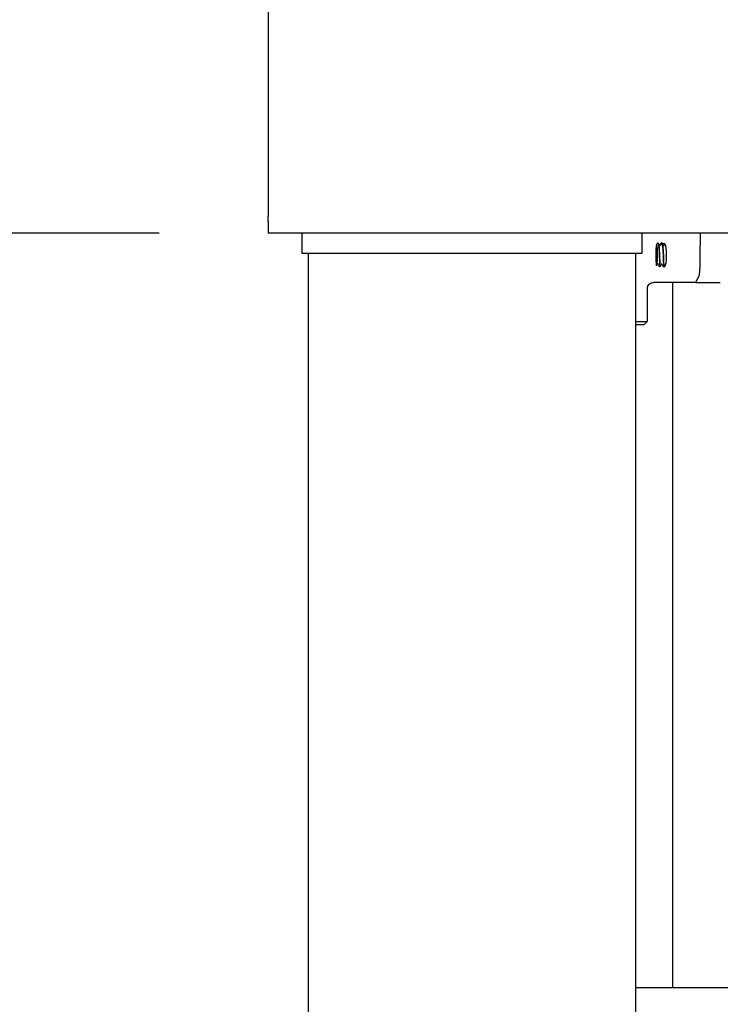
# Model space of a CAD drawing. Header units: inches. Extents: x 24 to 1128, y -58 to 748.
# Tile 91 of 256: x 121 to 134, y 338 to 356. Entities that reach past the tile are written whole.
import ezdxf

# ---------------------------------------------------------------- set-up
doc = ezdxf.new("R2010")
doc.units = ezdxf.units.IN
doc.header["$LTSCALE"] = 32
doc.header["$MEASUREMENT"] = 0
doc.layers.add('Dimension (ANSI)', color=7, linetype='Continuous', lineweight=25)
doc.layers.add('Visible (ANSI)', color=7, linetype='Continuous', lineweight=30)
doc.styles.add('Note Text (ANSI)', font='tahoma.ttf')
doc.dimstyles.new('SB Fraction-16 (ANSI)', dxfattribs={"dimscale": 32, "dimtxt": 0.125, "dimasz": 0.098425, "dimexe": 0.125, "dimexo": 0.0625, "dimgap": 0.031496, "dimtad": 0, "dimtih": 1, "dimtoh": 1, "dimdec": 4, "dimrnd": 1e-08, "dimzin": 0, "dimdsep": 46, "dimlunit": 5, "dimtxsty": 'Note Text (ANSI)', "dimcen": 0.09, "dimdle": 0.393701, "dimclrd": 256, "dimclre": 256, "dimclrt": 256, "dimadec": 0, "dimazin": 3, "dimtfac": 0.96, "dimtofl": 0, "dimtmove": 0, "dimatfit": 3, "dimfxl": 1, "dimfrac": 2, "dimtolj": 1, "dimtzin": 12, "dimlwd": -1, "dimlwe": -1, "dimarcsym": 0})

# ---------------------------------------------------------------- blocks, each defined once
blk = doc.blocks.new('*D15')
at = {"layer": 'Defpoints', "color": 0, "transparency": 16777216}
for p in [(141.305, 427.984), (104.311, 351.984), (125.225, 351.984)]:
    blk.add_point(p, dxfattribs=at)
at = {"layer": 'Dimension (ANSI)', "transparency": 16777216}
for p, q in [((139.305, 427.984), (100.311, 427.984)), ((104.311, 424.834), (104.311, 393.071)), ((104.311, 355.133), (104.311, 386.897)), ((123.225, 351.984), (100.311, 351.984))]:
    blk.add_line(p, q, dxfattribs=at)
for points in [[(103.786, 424.834), (104.836, 424.834), (104.311, 427.984)], [(103.786, 355.133), (104.836, 355.133), (104.311, 351.984)]]:
    blk.add_solid(points, dxfattribs=at)
at = {"layer": 'Dimension (ANSI)', "transparency": 16777216, "insert": (101.531, 392.063), "char_height": 4, "attachment_point": 1, "style": 'Note Text (ANSI)'}
blk.add_mtext('\\A1;76', dxfattribs=at)
blk = doc.blocks.new('*D16')
at = {"layer": 'Defpoints', "color": 0, "transparency": 16777216}
for p in [(169.85, 459.484), (76.459, 171.772), (131.912, 171.772)]:
    blk.add_point(p, dxfattribs=at)
at = {"layer": 'Dimension (ANSI)', "transparency": 16777216}
for p, q in [((167.85, 459.484), (72.459, 459.484)), ((76.459, 456.334), (76.459, 319.161)), ((76.459, 174.922), (76.459, 312.095)), ((129.912, 171.772), (72.459, 171.772))]:
    blk.add_line(p, q, dxfattribs=at)
for points in [[(75.934, 456.334), (76.984, 456.334), (76.459, 459.484)], [(75.934, 174.922), (76.984, 174.922), (76.459, 171.772)]]:
    blk.add_solid(points, dxfattribs=at)
at = {"layer": 'Dimension (ANSI)', "transparency": 16777216, "insert": (64.273, 318.153), "char_height": 4, "attachment_point": 1, "style": 'Note Text (ANSI)'}
blk.add_mtext('\\A1;287 11/16', dxfattribs=at)

msp = doc.modelspace()

# ---------------------------------------------------------------- linework, layer by layer
at = {"layer": 'Visible (ANSI)'}
for p, q in [((125.22467, 357.30772), (125.22467, 352.65962)), ((125.22467, 352.65962), (125.22467, 352.35689)), ((125.22467, 352.35689), (125.22467, 352.28658)), ((125.22467, 352.19072), (125.22467, 352.28658)), ((125.22467, 352.19072), (125.22467, 351.98367)), ((125.84967, 351.98367), (125.22467, 351.98367)), ((125.84967, 351.98367), (125.84967, 351.60867)), ((132.09967, 351.98367), (125.84967, 351.98367)), ((132.09967, 351.98367), (132.09967, 351.60867)), ((141.22467, 351.98367), (132.09967, 351.98367)), ((133.17684, 351.52701), (133.18069, 351.98367)), ((133.17684, 351.52701), (133.18069, 351.98367)), ((132.3948, 351.80242), (132.39413, 351.80242)), ((132.46616, 351.80242), (132.46549, 351.80242)), ((132.09967, 351.60867), (125.84967, 351.60867)), ((125.96467, 351.60867), (125.96467, 334.10867)), ((131.98467, 351.60867), (131.98467, 334.10867)), ((132.43048, 351.36492), (132.42981, 351.36492)), ((132.50183, 351.36492), (132.50117, 351.36492)), ((133.09591, 351.07742), (133.15645, 351.20477)), ((133.09591, 351.07742), (133.15645, 351.20477)), ((132.19842, 350.96057), (132.19842, 350.35867)), ((133.09591, 351.07742), (132.3211, 351.07742)), ((132.66217, 351.07742), (132.66217, 338.10867)), ((133.09591, 351.07742), (133.54445, 351.07742)), ((131.98467, 350.35867), (132.19842, 350.35867)), ((132.13592, 350.29617), (131.98467, 350.29617)), ((132.13592, 350.29617), (132.19842, 350.35867)), ((131.98467, 338.10867), (137.89814, 338.10867))]:
    msp.add_line(p, q, dxfattribs=at)
msp.add_ellipse((132.37318, 351.58367), major_axis=(0, 0.16579), ratio=0.06327788, dxfattribs=at)
msp.add_ellipse((132.37318, 351.58367), major_axis=(0, 0.16579), ratio=0.06327788, dxfattribs=at)
for centre, major_axis, ratio, start_param, end_param in [((132.5139, 351.57649), (0, 0.21875), 0.19466654, 2.88204519, 6.1722949), ((132.37318, 351.58367), (0, -0.21875), 0.06327788, 4.98647615, 5.04522331), ((133.15332, 351.57649), (0, -0.375), 0.06327788, 0.13234237, 1.43845395), ((133.15332, 351.57649), (0, -0.375), 0.06327788, 0.13234237, 1.43845395)]:
    msp.add_ellipse(centre, major_axis=major_axis, ratio=ratio, start_param=start_param, end_param=end_param, dxfattribs=at)
for points, knots in [([(132.38044, 351.70828), (132.37953, 351.72545), (132.37841, 351.73956), (132.37584, 351.76091), (132.3744, 351.76758), (132.37136, 351.77211), (132.3698, 351.76952), (132.36675, 351.75489), (132.36531, 351.74259), (132.3631, 351.71417), (132.36227, 351.69993), (132.36086, 351.6678), (132.3603, 351.64999), (132.3599, 351.6312)], [0, 0, 0, 0, 0.17072525, 0.17072525, 0.34964742, 0.34964742, 0.53676396, 0.53676396, 0.73207191, 0.73207191, 0.87817302, 0.87817302, 1.02849136, 1.02849136, 1.02849136, 1.02849136]), ([(132.38319, 351.63321), (132.38287, 351.64945), (132.38242, 351.66469), (132.38131, 351.69199), (132.3808, 351.70154), (132.38044, 351.70828)], [0, 0, 0, 0, 0.129620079, 0.129620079, 0.245243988, 0.245243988, 0.245243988, 0.245243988]), ([(132.394, 351.80237), (132.40049, 351.80243), (132.40698, 351.78018), (132.41247, 351.74101), (132.41866, 351.6969), (132.42353, 351.63214), (132.42655, 351.56879), (132.42958, 351.50545), (132.43076, 351.44468), (132.43081, 351.40717), (132.43085, 351.37992), (132.43033, 351.3654), (132.42981, 351.36519)], [1.86633141, 1.86633141, 1.86633141, 1.86633141, 2.6394946, 2.6394946, 2.6394946, 3.51032458, 3.51032458, 3.51032458, 4.381086, 4.381086, 4.381086, 5.01357117, 5.01357117, 5.01357117, 5.01357117]), ([(132.43048, 351.36497), (132.43056, 351.36494), (132.43064, 351.36528), (132.43072, 351.36601), (132.43143, 351.37238), (132.43191, 351.40807), (132.43086, 351.46084), (132.42982, 351.51344), (132.42722, 351.58203), (132.42283, 351.6432), (132.41839, 351.70496), (132.41214, 351.75799), (132.40509, 351.78386), (132.40177, 351.79605), (132.39828, 351.80211), (132.3948, 351.80209)], [-11.29624952, -11.29624952, -11.29624952, -11.29624952, -11.19621785, -11.19621785, -11.19621785, -10.32167204, -10.32167204, -10.32167204, -9.44984064, -9.44984064, -9.44984064, -8.56956395, -8.56956395, -8.56956395, -8.15465687, -8.15465687, -8.15465687, -8.15465687]), ([(132.39493, 351.80242), (132.39778, 351.80229), (132.40021, 351.80085), (132.40361, 351.79761), (132.40484, 351.7957), (132.40598, 351.7935)], [0, 0, 0, 0, 0.059951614, 0.059951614, 0.122183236, 0.122183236, 0.122183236, 0.122183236]), ([(132.46536, 351.80229), (132.47134, 351.80228), (132.47732, 351.7837), (132.48251, 351.74995), (132.48895, 351.70811), (132.49413, 351.64377), (132.49739, 351.57939), (132.50065, 351.51503), (132.50201, 351.45188), (132.50215, 351.41199), (132.50226, 351.38176), (132.50171, 351.36533), (132.50116, 351.3651)], [8.14951672, 8.14951672, 8.14951672, 8.14951672, 8.86191375, 8.86191375, 8.86191375, 9.74502607, 9.74502607, 9.74502607, 10.62786696, 10.62786696, 10.62786696, 11.29675648, 11.29675648, 11.29675648, 11.29675648]), ([(132.50184, 351.36514), (132.50205, 351.36506), (132.50226, 351.3673), (132.50243, 351.37199), (132.50303, 351.38812), (132.50311, 351.43281), (132.50151, 351.49067), (132.49991, 351.54843), (132.49661, 351.61821), (132.49159, 351.67604), (132.48658, 351.73379), (132.4799, 351.77855), (132.4727, 351.795), (132.47054, 351.79992), (132.46835, 351.80228), (132.46616, 351.80219)], [-17.57943483, -17.57943483, -17.57943483, -17.57943483, -17.32444239, -17.32444239, -17.32444239, -16.44774928, -16.44774928, -16.44774928, -15.57267175, -15.57267175, -15.57267175, -14.6990684, -14.6990684, -14.6990684, -14.43784218, -14.43784218, -14.43784218, -14.43784218]), ([(132.46629, 351.80242), (132.46913, 351.80229), (132.47157, 351.80085), (132.47497, 351.79761), (132.47619, 351.7957), (132.47733, 351.7935)], [0, 0, 0, 0, 0.059951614, 0.059951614, 0.122183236, 0.122183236, 0.122183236, 0.122183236]), ([(132.4836, 351.78141), (132.48884, 351.78588), (132.49418, 351.7893), (132.50725, 351.79542), (132.51438, 351.79632), (132.51861, 351.7939)], [0.733539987, 0.733539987, 0.733539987, 0.733539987, 0.826027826, 0.826027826, 0.977039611, 0.977039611, 0.977039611, 0.977039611]), ([(132.3599, 351.6312), (132.35969, 351.62124), (132.35945, 351.6052), (132.35935, 351.56457), (132.35951, 351.54412), (132.35985, 351.52446)], [0, 0, 0, 0, 0.080074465, 0.080074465, 0.160205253, 0.160205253, 0.160205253, 0.160205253]), ([(132.3601, 351.5122), (132.36052, 351.49293), (132.36113, 351.47472), (132.36268, 351.44221), (132.36346, 351.43123), (132.36399, 351.42495)], [0.014579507, 0.014579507, 0.014579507, 0.014579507, 0.170103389, 0.170103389, 0.325528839, 0.325528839, 0.325528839, 0.325528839]), ([(132.36399, 351.42495), (132.36538, 351.40863), (132.36695, 351.39665), (132.37023, 351.38339), (132.37191, 351.38182), (132.37513, 351.38895), (132.37664, 351.39717), (132.37933, 351.42198), (132.38048, 351.43797), (132.38204, 351.47024), (132.38256, 351.48475), (132.38331, 351.51513), (132.38355, 351.5308), (132.38364, 351.54676)], [0, 0, 0, 0, 0.20838633, 0.20838633, 0.40855087, 0.40855087, 0.6004911, 0.6004911, 0.78420485, 0.78420485, 0.91105327, 0.91105327, 1.03372243, 1.03372243, 1.03372243, 1.03372243]), ([(132.38364, 351.54676), (132.38369, 351.55553), (132.38377, 351.568), (132.38369, 351.60036), (132.38351, 351.61698), (132.38319, 351.63321)], [0, 0, 0, 0, 0.067079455, 0.067079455, 0.14228403, 0.14228403, 0.14228403, 0.14228403]), ([(132.39447, 351.41787), (132.39374, 351.41787), (132.39301, 351.41775), (132.39165, 351.41729), (132.39101, 351.41695), (132.38988, 351.4161), (132.38937, 351.41558), (132.38881, 351.41477), (132.38866, 351.41452), (132.38853, 351.41427)], [0, 0, 0, 0, 0.0055292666, 0.0055292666, 0.0109542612, 0.0109542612, 0.0163780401, 0.0163780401, 0.018633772, 0.018633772, 0.018633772, 0.018633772]), ([(132.4004, 351.41427), (132.40016, 351.41473), (132.39985, 351.41519), (132.39909, 351.41605), (132.39863, 351.41645), (132.39754, 351.41717), (132.39688, 351.41746), (132.39564, 351.4178), (132.39505, 351.41787), (132.39447, 351.41787)], [0, 0, 0, 0, 0.0042008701, 0.0042008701, 0.0088114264, 0.0088114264, 0.0141839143, 0.0141839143, 0.0186448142, 0.0186448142, 0.0186448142, 0.0186448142]), ([(132.42981, 351.36492), (132.42905, 351.36495), (132.42829, 351.36512), (132.42692, 351.36567), (132.42629, 351.36606), (132.42527, 351.36693), (132.42485, 351.36741), (132.42437, 351.36811), (132.42423, 351.36835), (132.42412, 351.36857)], [0, 0, 0, 0, 0.0060535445, 0.0060535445, 0.011940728, 0.011940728, 0.0176094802, 0.0176094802, 0.0208164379, 0.0208164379, 0.0208164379, 0.0208164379]), ([(132.43617, 351.36857), (132.43598, 351.36821), (132.43571, 351.36778), (132.43504, 351.36696), (132.43464, 351.36657), (132.43368, 351.36587), (132.43311, 351.36555), (132.43187, 351.36509), (132.43117, 351.36495), (132.43048, 351.36492)], [0, 0, 0, 0, 0.0052971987, 0.0052971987, 0.0100954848, 0.0100954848, 0.015292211, 0.015292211, 0.0208236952, 0.0208236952, 0.0208236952, 0.0208236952]), ([(132.46582, 351.41787), (132.4651, 351.41787), (132.46436, 351.41775), (132.46301, 351.41729), (132.46236, 351.41695), (132.46123, 351.4161), (132.46073, 351.41558), (132.46017, 351.41477), (132.46002, 351.41452), (132.45989, 351.41427)], [0, 0, 0, 0, 0.0055292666, 0.0055292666, 0.0109542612, 0.0109542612, 0.0163780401, 0.0163780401, 0.018633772, 0.018633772, 0.018633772, 0.018633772]), ([(132.47176, 351.41427), (132.47151, 351.41473), (132.4712, 351.41519), (132.47045, 351.41605), (132.46999, 351.41645), (132.4689, 351.41717), (132.46824, 351.41746), (132.467, 351.4178), (132.46641, 351.41787), (132.46582, 351.41787)], [0, 0, 0, 0, 0.0042008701, 0.0042008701, 0.0088114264, 0.0088114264, 0.0141839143, 0.0141839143, 0.0186448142, 0.0186448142, 0.0186448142, 0.0186448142]), ([(132.50117, 351.36492), (132.50041, 351.36495), (132.49965, 351.36512), (132.49828, 351.36567), (132.49765, 351.36606), (132.49662, 351.36693), (132.49621, 351.36741), (132.49573, 351.36811), (132.49559, 351.36835), (132.49548, 351.36857)], [0, 0, 0, 0, 0.0060535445, 0.0060535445, 0.011940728, 0.011940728, 0.0176094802, 0.0176094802, 0.0208164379, 0.0208164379, 0.0208164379, 0.0208164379]), ([(132.50752, 351.36857), (132.50734, 351.36821), (132.50707, 351.36778), (132.50639, 351.36696), (132.50599, 351.36657), (132.50504, 351.36587), (132.50447, 351.36555), (132.50322, 351.36509), (132.50253, 351.36495), (132.50184, 351.36492)], [0, 0, 0, 0, 0.0052971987, 0.0052971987, 0.0100954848, 0.0100954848, 0.015292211, 0.015292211, 0.0208236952, 0.0208236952, 0.0208236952, 0.0208236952]), ([(132.53718, 351.41787), (132.53645, 351.41787), (132.53572, 351.41775), (132.53436, 351.41729), (132.53372, 351.41695), (132.53259, 351.4161), (132.53209, 351.41558), (132.53152, 351.41477), (132.53137, 351.41452), (132.53124, 351.41427)], [0, 0, 0, 0, 0.0055292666, 0.0055292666, 0.0109542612, 0.0109542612, 0.0163780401, 0.0163780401, 0.018633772, 0.018633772, 0.018633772, 0.018633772]), ([(132.54263, 351.41505), (132.5425, 351.41524), (132.54235, 351.41543), (132.54181, 351.41605), (132.54134, 351.41645), (132.54025, 351.41717), (132.53959, 351.41746), (132.53835, 351.4178), (132.53776, 351.41787), (132.53718, 351.41787)], [0.0024087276, 0.0024087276, 0.0024087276, 0.0024087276, 0.0042008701, 0.0042008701, 0.0088114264, 0.0088114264, 0.0141839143, 0.0141839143, 0.0186448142, 0.0186448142, 0.0186448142, 0.0186448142]), ([(132.20664, 351.00124), (132.2057, 350.99904), (132.2048, 350.9967), (132.20313, 350.9918), (132.20236, 350.98923), (132.201, 350.98389), (132.2004, 350.98111), (132.19943, 350.97542), (132.19906, 350.9725), (132.19855, 350.96658), (132.19842, 350.96358), (132.19842, 350.96057)], [-1.5641725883, -1.5641725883, -1.5641725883, -1.5641725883, -1.5528332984, -1.5528332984, -1.5414940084, -1.5414940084, -1.5301547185, -1.5301547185, -1.5188154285, -1.5188154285, -1.5074761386, -1.5074761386, -1.5074761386, -1.5074761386]), ([(132.20664, 351.00124), (132.20667, 351.00131), (132.2067, 351.00138), (132.21316, 351.01648), (132.22244, 351.03013), (132.24558, 351.05297), (132.25918, 351.06199), (132.28904, 351.07427), (132.30499, 351.07742), (132.3211, 351.07742)], [0.129608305, 0.129608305, 0.129608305, 0.129608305, 0.130176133, 0.130176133, 0.254816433, 0.254816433, 0.37825086, 0.37825086, 0.501295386, 0.501295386, 0.501295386, 0.501295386])]:
    msp.add_open_spline(points, degree=3, knots=knots, dxfattribs=at)
for points in [[(132.37036, 351.76923), (132.37456, 351.77732), (132.37876, 351.78541), (132.38295, 351.7935)], [(132.38295, 351.7935), (132.38518, 351.7978), (132.38822, 351.80216), (132.394, 351.80242)], [(132.40598, 351.7935), (132.41387, 351.77827), (132.42177, 351.76305), (132.42968, 351.74783)], [(132.42866, 351.7498), (132.429, 351.74964), (132.42952, 351.74946), (132.43014, 351.74946)], [(132.43014, 351.74946), (132.43124, 351.74946), (132.43204, 351.75002), (132.43204, 351.75002)], [(132.43163, 351.7498), (132.4392, 351.76436), (132.44676, 351.77893), (132.45431, 351.7935)], [(132.45431, 351.7935), (132.45654, 351.7978), (132.45958, 351.80216), (132.46536, 351.80242)], [(132.47733, 351.7935), (132.48523, 351.77827), (132.49313, 351.76305), (132.50104, 351.74783)], [(132.50002, 351.7498), (132.50036, 351.74964), (132.50088, 351.74946), (132.5015, 351.74946)], [(132.5015, 351.74946), (132.5026, 351.74946), (132.50339, 351.75002), (132.50339, 351.75002)], [(132.50298, 351.7498), (132.50968, 351.76268), (132.51637, 351.77556), (132.52305, 351.78845)], [(132.38853, 351.41427), (132.38346, 351.40451), (132.37839, 351.39476), (132.37333, 351.385)], [(132.42412, 351.36857), (132.41622, 351.38381), (132.40832, 351.39904), (132.4004, 351.41427)], [(132.45989, 351.41427), (132.45197, 351.39904), (132.44406, 351.38381), (132.43617, 351.36857)], [(132.49548, 351.36857), (132.48758, 351.38381), (132.47968, 351.39904), (132.47176, 351.41427)], [(132.53124, 351.41427), (132.52332, 351.39904), (132.51542, 351.38381), (132.50752, 351.36857)]]:
    msp.add_open_spline(points, degree=3, dxfattribs=at)

# ---------------------------------------------------------------- dimensions: what is measured, and where the dimension line sits
at = {"layer": 'Dimension (ANSI)'}
for base, p1, p2, angle, picture, middle in [((76.45942, 171.77197), (169.84967, 459.48367), (131.91217, 171.77197), 270, '*D16', (76.45942, 315.62782)), ((104.31108, 351.98367), (141.30467, 427.98367), (125.22467, 351.98367), 90, '*D15', (104.31108, 389.98367))]:
    dim = msp.add_linear_dim(base=base, p1=p1, p2=p2, angle=angle, dimstyle='SB Fraction-16 (ANSI)', override={"dimgap": 0.031496, "dimdec": 4, "dimtol": 0, "dimlim": 0, "dimtp": 0, "dimtm": 0, "dimtdec": 2, "dimatfit": 1}, dxfattribs=at)
    dim.commit()
    dim.dimension.update_dxf_attribs({"geometry": picture, "text_midpoint": middle, "dimtype": 160})

doc.saveas('drawing.dxf')
